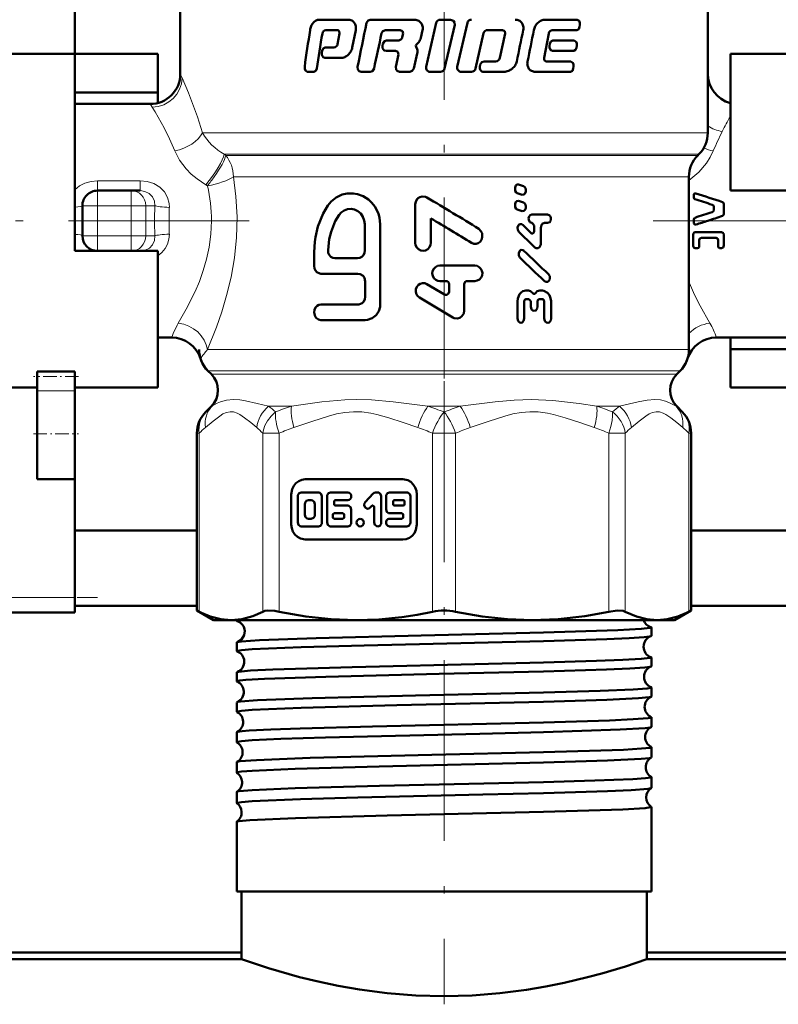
# Model space of a CAD drawing. Extents: x -1358 to 1757, y -1513 to 612.
# Tile 55 of 85: x 109 to 159, y -100 to -35. Entities that reach past the tile are written whole.
import ezdxf

# ---------------------------------------------------------------- set-up
doc = ezdxf.new("R2010")
doc.units = 0
doc.linetypes.add('DASHDOT', pattern=[18.5, 12, -3, 0.5, -3])

msp = doc.modelspace()

# ---------------------------------------------------------------- linework, layer by layer
at = {"color": 7, "lineweight": 50}
for p, q in [((112.291, -23.373), (112.291, -37.302)), ((119.291, -31.32), (119.291, -38.623)), ((154.291, -31.32), (154.291, -38.623)), ((154.291, -42.545), (154.291, -31.32)), ((128.506, -35.03), (130.432, -35.03)), ((131.89, -35.029), (134.775, -35.029)), ((136.273, -35.243), (135.601, -38.152)), ((136.546, -35.029), (137.229, -35.029)), ((138.337, -35.243), (137.667, -38.152)), ((143.502, -35.029), (145.633, -35.029)), ((128.936, -35.719), (129.696, -35.719)), ((129.824, -35.785), (129.85, -35.95)), ((130.702, -36.873), (130.932, -35.72)), ((132.901, -35.719), (133.887, -35.719)), ((133.887, -35.719), (134.045, -35.785)), ((134.045, -35.785), (134.076, -35.95)), ((135.247, -36.237), (135.367, -35.72)), ((136.83, -38.273), (137.502, -35.364)), ((138.886, -38.273), (139.418, -35.932)), ((139.683, -35.718), (140.668, -35.718)), ((140.668, -35.718), (140.821, -35.785)), ((140.821, -35.785), (140.852, -35.949)), ((143.975, -35.719), (145.613, -35.719)), ((145.788, -35.504), (145.809, -35.363)), ((129.85, -35.95), (129.724, -36.643)), ((132.982, -36.414), (133.732, -36.414)), ((134.076, -35.95), (134.022, -36.182)), ((134.946, -36.703), (135.11, -36.528)), ((140.852, -35.949), (140.498, -37.571)), ((143.522, -37.105), (143.735, -35.949)), ((144.019, -36.414), (145.423, -36.414)), ((128.705, -37.09), (128.682, -37.23)), ((128.901, -36.875), (129.485, -36.875)), ((132.726, -36.627), (132.696, -36.767)), ((132.951, -37.103), (133.577, -37.103)), ((133.577, -37.103), (133.734, -37.17)), ((133.734, -37.17), (133.765, -37.333)), ((135.006, -36.984), (134.93, -36.824)), ((143.436, -37.567), (143.522, -37.105)), ((143.807, -36.627), (143.781, -36.767)), ((143.994, -37.103), (145.401, -37.103)), ((145.581, -36.89), (145.603, -36.749)), ((112.291, -37.302), (106.1, -37.302)), ((112.291, -48.373), (112.291, -37.302)), ((112.291, -37.302), (117.791, -37.302)), ((117.791, -37.302), (117.791, -39.855)), ((128.878, -37.564), (129.954, -37.564)), ((133.765, -37.333), (133.583, -38.152)), ((134.779, -38.274), (135.009, -37.275)), ((139.459, -37.798), (140.212, -37.798)), ((143.594, -37.798), (145.205, -37.798)), ((155.791, -37.302), (155.791, -46.373)), ((161.291, -37.302), (155.791, -37.302)), ((127.712, -38.487), (128.154, -38.487)), ((131.293, -38.487), (131.899, -38.487)), ((133.846, -38.487), (134.511, -38.487)), ((135.873, -38.487), (136.556, -38.487)), ((137.939, -38.487), (138.617, -38.487)), ((139.193, -38.011), (139.161, -38.151)), ((139.427, -38.487), (140.773, -38.487)), ((142.841, -38.487), (145.183, -38.487)), ((145.368, -38.274), (145.39, -38.134)), ((112.291, -39.855), (117.791, -39.855)), ((117.791, -39.855), (117.791, -40.56)), ((117.291, -40.623), (112.291, -40.623)), ((153.627, -44.037), (153.705, -43.959)), ((153.041, -45.452), (153.041, -56.923)), ((113.791, -46.373), (116.037, -46.373)), ((116.037, -46.373), (116.617, -46.373)), ((141.501, -46.21), (141.501, -46.296)), ((142.064, -46.068), (141.732, -45.966)), ((142.212, -46.398), (142.212, -46.312)), ((155.791, -46.373), (161.291, -46.373)), ((141.646, -46.54), (141.977, -46.642)), ((153.358, -46.618), (153.358, -46.821)), ((112.791, -49.373), (112.791, -47.373)), ((134.877, -47.303), (134.877, -49.833)), ((141.501, -47.299), (141.501, -47.385)), ((141.646, -47.628), (141.977, -47.73)), ((142.064, -47.157), (141.732, -47.055)), ((142.212, -47.487), (142.212, -47.4)), ((154.698, -47.612), (154.698, -47.494)), ((155.366, -47.87), (155.366, -47.311)), ((135.917, -49.833), (135.917, -48.212)), ((142.624, -47.949), (143.66, -47.949)), ((153.358, -48.373), (153.358, -48.292)), ((112.291, -50.373), (112.291, -48.373)), ((131.529, -50.346), (131.529, -48.601)), ((132.559, -53.937), (132.559, -48.601)), ((142.564, -49.186), (142.011, -48.65)), ((142.638, -48.52), (142.625, -48.52)), ((142.761, -48.678), (142.761, -49.059)), ((143.21, -49.882), (143.209, -48.837)), ((143.66, -48.519), (143.459, -48.519)), ((153.357, -48.5), (153.358, -48.373)), ((153.322, -50.036), (153.322, -49.286)), ((153.463, -49.131), (155.212, -49.131)), ((153.727, -50.062), (153.727, -49.656)), ((154.846, -49.502), (153.865, -49.502)), ((154.973, -50.062), (154.973, -49.656)), ((155.366, -49.998), (155.366, -49.325)), ((153.612, -50.188), (153.463, -50.188)), ((155.212, -50.188), (155.078, -50.188)), ((117.791, -50.373), (112.291, -50.373)), ((116.617, -50.373), (116.531, -50.373)), ((117.791, -59.444), (117.791, -50.373)), ((128.167, -50.448), (128.167, -51.372)), ((129.547, -50.859), (131.048, -50.859)), ((136.517, -51.348), (138.836, -51.348)), ((128.613, -51.885), (131.072, -51.885)), ((131.564, -52.398), (131.564, -53.424)), ((136.821, -53.262), (135.659, -52.577)), ((136.922, -52.375), (136.517, -52.375)), ((137.124, -52.581), (137.124, -53.083)), ((138.133, -54.336), (138.133, -52.581)), ((138.334, -52.375), (138.836, -52.375)), ((135.156, -53.471), (137.376, -54.783)), ((142.212, -53.008), (142.395, -53.008)), ((143.314, -53.577), (143.114, -53.577)), ((143.138, -53.007), (143.326, -53.007)), ((128.613, -53.937), (131.072, -53.937)), ((141.669, -53.722), (141.67, -54.863)), ((142.104, -54.862), (142.103, -53.737)), ((142.42, -53.579), (142.225, -53.579)), ((142.544, -53.737), (142.544, -54.069)), ((142.99, -54.069), (142.989, -53.736)), ((143.439, -53.735), (143.44, -54.86)), ((143.893, -54.859), (143.892, -53.719)), ((128.613, -54.963), (131.564, -54.963)), ((118.725, -56.123), (117.791, -56.123)), ((154.857, -56.123), (161.291, -56.123)), ((155.791, -56.892), (155.791, -56.123)), ((155.791, -59.444), (155.791, -56.892)), ((161.291, -56.892), (155.791, -56.892)), ((109.791, -58.37), (112.291, -58.37)), ((109.791, -58.37), (109.791, -58.706)), ((109.791, -58.706), (109.791, -59.659)), ((112.291, -58.37), (112.291, -58.706)), ((112.291, -58.706), (112.291, -59.659)), ((121.127, -58.338), (121.352, -58.563)), ((152.23, -58.563), (152.455, -58.338)), ((106.1, -59.444), (109.791, -59.444)), ((112.291, -59.444), (117.791, -59.444)), ((161.291, -59.444), (155.791, -59.444)), ((109.791, -62.521), (109.791, -59.659)), ((112.291, -62.521), (112.291, -59.659)), ((121.352, -60.684), (120.981, -61.055)), ((121.352, -60.684), (120.981, -61.055)), ((152.23, -60.684), (152.601, -61.055)), ((152.23, -60.684), (152.601, -61.055)), ((109.791, -65.521), (109.791, -62.521)), ((112.291, -65.521), (112.291, -62.521)), ((120.395, -74.241), (120.395, -62.469)), ((153.187, -68.923), (153.187, -62.469)), ((153.187, -74.241), (153.187, -62.469)), ((109.791, -65.521), (112.291, -65.521)), ((112.291, -65.521), (112.291, -73.373)), ((134.058, -65.529), (127.579, -65.529)), ((126.655, -66.529), (126.655, -68.529)), ((128.455, -66.401), (127.317, -66.401)), ((130.4, -66.401), (129.263, -66.401)), ((132.086, -66.476), (131.561, -67.044)), ((132.392, -66.401), (132.253, -66.401)), ((134.319, -66.401), (133.182, -66.401)), ((134.982, -68.529), (134.982, -66.529)), ((127.08, -66.657), (127.08, -68.401)), ((127.554, -67.17), (127.554, -67.888)), ((127.981, -66.914), (127.791, -66.914)), ((128.218, -67.888), (128.218, -67.17)), ((128.692, -68.401), (128.692, -66.657)), ((129.026, -66.657), (129.026, -68.401)), ((129.5, -67.17), (129.5, -67.016)), ((129.595, -66.914), (130.4, -66.914)), ((130.4, -67.273), (129.595, -67.273)), ((132.629, -68.401), (132.629, -66.657)), ((132.945, -66.657), (132.945, -67.529)), ((133.419, -67.016), (133.419, -67.17)), ((134.082, -66.914), (133.513, -66.914)), ((133.513, -67.273), (134.082, -67.273)), ((134.177, -67.17), (134.177, -67.016)), ((134.556, -68.401), (134.556, -66.657)), ((129.408, -67.888), (129.408, -68.042)), ((130.069, -67.786), (129.503, -67.786)), ((130.163, -68.042), (130.163, -67.888)), ((130.637, -68.401), (130.637, -67.529)), ((131.896, -67.406), (131.993, -67.301)), ((132.155, -67.374), (132.155, -68.401)), ((133.182, -67.786), (133.987, -67.786)), ((134.082, -67.888), (134.082, -68.042)), ((127.791, -68.145), (127.981, -68.145)), ((129.503, -68.145), (130.069, -68.145)), ((133.987, -68.145), (133.182, -68.145)), ((112.291, -68.923), (120.395, -68.923)), ((127.317, -68.658), (128.455, -68.658)), ((129.263, -68.658), (130.4, -68.658)), ((133.182, -68.658), (134.319, -68.658)), ((153.187, -68.923), (170.791, -68.923)), ((127.579, -69.529), (134.058, -69.529)), ((112.291, -73.373), (112.291, -74.373)), ((112.291, -74.373), (98.291, -74.373)), ((112.291, -73.923), (120.395, -73.923)), ((120.395, -74.241), (120.547, -74.318)), ((121.491, -74.873), (120.395, -74.241)), ((152.091, -74.873), (153.187, -74.241)), ((153.035, -74.318), (153.187, -74.241)), ((153.187, -73.923), (170.791, -73.923)), ((121.491, -74.873), (122.656, -74.873)), ((122.656, -74.873), (130.936, -74.873)), ((123.032, -74.916), (123.032, -74.873)), ((130.936, -74.873), (136.791, -74.873)), ((136.791, -74.873), (142.646, -74.873)), ((142.646, -74.873), (150.926, -74.873)), ((150.926, -74.873), (152.091, -74.873)), ((150.55, -75.922), (150.55, -75.359)), ((123.032, -76.928), (123.032, -76.354)), ((150.55, -77.934), (150.55, -77.349)), ((123.032, -78.941), (123.032, -78.343)), ((150.55, -79.948), (150.55, -79.337)), ((123.032, -80.956), (123.032, -80.33)), ((150.55, -81.965), (150.55, -81.322)), ((123.032, -82.974), (123.032, -82.314)), ((150.55, -83.983), (150.55, -83.306)), ((123.032, -84.994), (123.032, -84.297)), ((150.55, -86.005), (150.55, -85.287)), ((123.032, -87.016), (123.032, -86.277)), ((150.55, -92.873), (150.55, -87.266)), ((123.032, -92.873), (123.032, -88.254)), ((143.388, -92.873), (123.032, -92.873)), ((123.341, -97.373), (123.341, -92.873)), ((150.55, -92.873), (143.388, -92.873)), ((150.241, -97.373), (150.241, -92.873)), ((105.291, -96.923), (123.341, -96.923)), ((150.241, -97.373), (150.241, -96.923)), ((150.241, -96.923), (168.291, -96.923)), ((123.341, -97.373), (-143.209, -97.373)), ((71.041, -97.373), (123.341, -97.373)), ((150.241, -97.373), (202.541, -97.373)), ((416.791, -97.373), (150.241, -97.373))]:
    msp.add_line(p, q, dxfattribs=at)
at = {"color": 7, "linetype": 'DASHDOT', "lineweight": 18}
for p, q in [((136.791, -28.337), (136.791, -64.029)), ((123.864, -48.373), (94.329, -48.373)), ((150.665, -48.373), (179.166, -48.373)), ((136.791, -59.023), (136.791, -100.369))]:
    msp.add_line(p, q, dxfattribs=at)
at = {"color": 7, "lineweight": 18}
for p, q in [((119.291, -38.623), (119.413, -38.897)), ((117.426, -40.841), (117.291, -40.623)), ((120.758, -42.545), (154.291, -42.545)), ((122.203, -43.959), (153.705, -43.959)), ((122.203, -43.959), (122.306, -44.037)), ((122.306, -44.037), (153.627, -44.037)), ((113.791, -45.716), (113.791, -46.373)), ((113.791, -45.716), (116.617, -45.716)), ((116.617, -45.716), (116.617, -46.373)), ((122.81, -45.452), (123.016, -45.452)), ((123.016, -45.452), (150.356, -45.452)), ((150.356, -45.452), (153.041, -45.452)), ((113.791, -46.373), (113.791, -47.373)), ((116.037, -47.373), (116.037, -46.373)), ((121.089, -46.051), (120.984, -45.989)), ((112.791, -47.373), (113.791, -47.373)), ((113.791, -47.373), (113.791, -49.373)), ((116.037, -47.373), (113.791, -47.373)), ((116.037, -49.373), (116.037, -47.373)), ((116.037, -47.373), (116.998, -47.373)), ((117.6, -47.373), (116.998, -47.373)), ((116.998, -47.373), (116.998, -49.373)), ((112.791, -49.373), (113.791, -49.373)), ((113.791, -49.373), (116.037, -49.373)), ((113.791, -50.373), (113.791, -49.373)), ((116.037, -49.373), (116.998, -49.373)), ((116.037, -49.373), (116.037, -50.373)), ((116.998, -49.373), (117.6, -49.373)), ((153.041, -52.431), (153.072, -52.508)), ((153.072, -52.508), (153.042, -52.515)), ((121.086, -56.923), (153.041, -56.923)), ((152.455, -58.338), (121.127, -58.338)), ((121.352, -58.563), (152.23, -58.563)), ((112.291, -59.659), (109.791, -59.659)), ((121.389, -60.684), (121.352, -60.684)), ((125.14, -60.684), (126.661, -60.684)), ((135.715, -60.684), (137.867, -60.684)), ((146.921, -60.684), (148.442, -60.684)), ((152.193, -60.684), (152.23, -60.684)), ((120.972, -61.063), (120.981, -61.055)), ((120.981, -61.055), (121.006, -61.03)), ((152.563, -61.017), (152.601, -61.055)), ((152.601, -61.055), (152.631, -61.086)), ((120.395, -62.469), (120.547, -62.469)), ((120.547, -62.469), (120.547, -74.318)), ((124.764, -74.318), (124.764, -62.469)), ((124.764, -62.469), (125.846, -62.469)), ((125.846, -62.469), (125.846, -74.318)), ((136.026, -74.318), (136.026, -62.469)), ((136.791, -62.469), (136.026, -62.469)), ((137.556, -62.469), (136.791, -62.469)), ((137.556, -62.469), (137.556, -74.318)), ((147.736, -74.318), (147.736, -62.469)), ((147.736, -62.469), (148.818, -62.469)), ((148.818, -62.469), (148.818, -74.318)), ((153.035, -74.318), (153.035, -62.469)), ((153.035, -62.469), (153.187, -62.469)), ((112.291, -73.373), (97.291, -73.373))]:
    msp.add_line(p, q, dxfattribs=at)
at = {"color": 7, "linetype": 'DASHDOT', "lineweight": 18, "ltscale": 0.067371}
msp.add_line((113.566, -47.373), (116.261, -47.373), dxfattribs=at)
at = {"color": 7, "linetype": 'DASHDOT', "lineweight": 18, "ltscale": 0.06}
for p, q in [((113.791, -49.573), (113.791, -47.173)), ((116.037, -49.573), (116.037, -47.173))]:
    msp.add_line(p, q, dxfattribs=at)
at = {"color": 7, "linetype": 'DASHDOT', "lineweight": 18, "ltscale": 0.067386}
msp.add_line((116.261, -49.373), (113.566, -49.373), dxfattribs=at)
at = {"color": 7, "linetype": 'DASHDOT', "lineweight": 18, "ltscale": 0.075015}
msp.add_line((112.541, -58.706), (109.54, -58.706), dxfattribs=at)
at = {"color": 7, "linetype": 'DASHDOT', "lineweight": 18, "ltscale": 0.075}
msp.add_line((109.541, -62.521), (112.541, -62.521), dxfattribs=at)
at = {"color": 7, "linetype": 'DASHDOT', "lineweight": 18, "ltscale": 0.45}
msp.add_line((95.791, -73.373), (113.791, -73.373), dxfattribs=at)
at = {"color": 7, "lineweight": 50}
for points in [[(131.89, -35.029), (131.745, -35.08), (131.646, -35.243)], [(137.502, -35.364), (137.494, -35.218), (137.411, -35.095), (137.229, -35.029)], [(145.809, -35.363), (145.806, -35.231), (145.761, -35.11), (145.633, -35.029)], [(132.647, -35.932), (132.724, -35.791), (132.901, -35.719)], [(145.613, -35.719), (145.733, -35.649), (145.788, -35.504)], [(132.982, -36.414), (132.831, -36.463), (132.726, -36.627)], [(144.019, -36.414), (143.879, -36.478), (143.807, -36.627)], [(145.603, -36.749), (145.6, -36.616), (145.554, -36.494), (145.423, -36.414)], [(128.682, -37.23), (128.686, -37.365), (128.715, -37.449), (128.767, -37.519), (128.878, -37.564)], [(128.901, -36.875), (128.769, -36.942), (128.705, -37.09)], [(132.696, -36.767), (132.702, -36.912), (132.816, -37.064), (132.951, -37.103)], [(143.781, -36.767), (143.785, -36.905), (143.876, -37.059), (143.994, -37.103)], [(145.401, -37.103), (145.523, -37.035), (145.581, -36.89)], [(139.459, -37.798), (139.289, -37.858), (139.193, -38.011)], [(145.39, -38.134), (145.388, -38), (145.347, -37.89), (145.205, -37.798)], [(127.543, -38.152), (127.545, -38.283), (127.587, -38.404), (127.712, -38.487)], [(128.154, -38.487), (128.279, -38.419), (128.339, -38.274)], [(131.057, -38.152), (131.078, -38.339), (131.166, -38.446), (131.293, -38.487)], [(131.899, -38.487), (132.045, -38.437), (132.146, -38.274)], [(133.583, -38.152), (133.609, -38.343), (133.67, -38.42), (133.846, -38.487)], [(134.511, -38.487), (134.682, -38.427), (134.779, -38.274)], [(145.183, -38.487), (145.308, -38.419), (145.368, -38.274)], [(141.732, -45.966), (141.621, -45.977), (141.561, -46.027), (141.504, -46.172), (141.501, -46.21)], [(141.501, -46.296), (141.513, -46.387), (141.572, -46.493), (141.646, -46.54)], [(142.212, -46.312), (142.199, -46.22), (142.158, -46.138), (142.064, -46.068)], [(132.559, -48.601), (132.509, -48.179), (132.44, -47.9), (132.195, -47.42), (131.997, -47.174), (131.768, -46.964), (131.416, -46.744), (131.046, -46.608), (130.771, -46.559), (130.368, -46.563), (130.039, -46.634), (129.628, -46.821), (129.309, -47.089), (129.069, -47.37)], [(135.657, -46.829), (135.555, -46.783), (135.335, -46.762), (135.175, -46.809), (135.038, -46.905), (134.914, -47.09), (134.877, -47.303)], [(141.977, -46.642), (142.089, -46.632), (142.149, -46.583), (142.209, -46.437), (142.212, -46.398)], [(129.069, -47.37), (128.763, -47.891), (128.414, -48.76), (128.251, -49.452), (128.206, -49.769), (128.167, -50.448)], [(131.529, -48.601), (131.499, -48.348), (131.41, -48.108), (131.267, -47.898), (131.079, -47.733), (130.858, -47.623), (130.62, -47.577), (130.38, -47.597), (130.156, -47.681), (129.961, -47.822), (129.822, -47.986)], [(141.732, -47.055), (141.621, -47.066), (141.561, -47.115), (141.504, -47.26), (141.501, -47.299)], [(141.501, -47.385), (141.513, -47.476), (141.572, -47.582), (141.646, -47.628)], [(141.977, -47.73), (142.089, -47.72), (142.149, -47.671), (142.209, -47.526), (142.212, -47.487)], [(142.212, -47.4), (142.199, -47.309), (142.158, -47.226), (142.064, -47.157)], [(154.698, -47.494), (154.687, -47.425), (154.639, -47.345), (154.579, -47.308)], [(154.579, -47.798), (154.639, -47.761), (154.687, -47.681), (154.698, -47.612)], [(155.258, -47.133), (155.313, -47.169), (155.357, -47.246), (155.366, -47.311)], [(129.822, -47.986), (129.572, -48.409), (129.291, -49.102), (129.17, -49.589), (129.092, -50.331)], [(142.624, -47.95), (142.505, -47.995), (142.439, -48.079), (142.405, -48.197), (142.413, -48.32), (142.49, -48.462), (142.625, -48.52)], [(143.66, -48.519), (143.8, -48.458), (143.848, -48.393), (143.884, -48.273), (143.875, -48.147), (143.808, -48.018), (143.66, -47.949)], [(155.366, -47.87), (155.349, -47.957), (155.258, -48.05)], [(138.605, -49.838), (138.759, -49.899), (138.933, -49.902), (139.048, -49.865), (139.184, -49.767), (139.281, -49.63), (139.33, -49.472), (139.31, -49.199), (139.241, -49.059), (139.096, -48.917)], [(142.011, -48.65), (141.946, -48.607), (141.845, -48.597), (141.785, -48.623), (141.736, -48.667), (141.671, -48.813), (141.677, -48.974), (141.751, -49.107)], [(142.638, -48.52), (142.759, -48.656), (142.761, -48.678)], [(143.209, -48.837), (143.252, -48.659), (143.305, -48.587), (143.459, -48.519)], [(153.506, -48.626), (153.461, -48.63), (153.4, -48.601), (153.364, -48.544), (153.357, -48.5)], [(142.761, -49.059), (142.739, -49.15), (142.711, -49.187), (142.673, -49.211), (142.614, -49.215), (142.564, -49.186)], [(153.322, -49.286), (153.336, -49.218), (153.378, -49.162), (153.463, -49.131)], [(153.865, -49.502), (153.764, -49.551), (153.727, -49.656)], [(154.973, -49.656), (154.94, -49.553), (154.846, -49.502)], [(155.212, -49.131), (155.328, -49.196), (155.366, -49.324)], [(134.877, -49.833), (134.903, -49.996), (134.977, -50.145), (135.093, -50.264), (135.242, -50.34), (135.406, -50.365), (135.57, -50.335), (135.716, -50.253), (135.829, -50.13), (135.897, -49.978), (135.917, -49.833)], [(142.085, -50.357), (142.021, -50.314), (141.919, -50.304), (141.86, -50.329), (141.81, -50.373), (141.744, -50.52), (141.751, -50.681), (141.825, -50.814)], [(142.812, -50.136), (142.914, -50.194), (143.03, -50.187), (143.127, -50.118), (143.205, -49.941), (143.21, -49.882)], [(153.463, -50.188), (153.396, -50.17), (153.336, -50.102), (153.322, -50.036)], [(153.727, -50.062), (153.716, -50.117), (153.667, -50.173), (153.612, -50.188)], [(155.078, -50.188), (155, -50.146), (154.973, -50.062)], [(155.366, -49.998), (155.342, -50.102), (155.31, -50.146), (155.212, -50.188)], [(129.092, -50.331), (129.111, -50.492), (129.173, -50.639), (129.275, -50.758), (129.406, -50.833), (129.547, -50.859)], [(131.048, -50.859), (131.196, -50.833), (131.331, -50.76), (131.438, -50.646), (131.506, -50.501), (131.529, -50.346)], [(128.167, -51.372), (128.189, -51.531), (128.252, -51.674), (128.352, -51.789), (128.546, -51.878), (128.613, -51.885)], [(136.517, -51.348), (136.36, -51.374), (136.216, -51.449), (136.104, -51.566), (136.034, -51.713), (136.013, -51.875), (136.043, -52.035), (136.12, -52.178), (136.239, -52.289), (136.387, -52.356), (136.517, -52.375)], [(138.836, -52.375), (138.996, -52.347), (139.139, -52.27), (139.251, -52.148), (139.319, -51.995), (139.336, -51.832), (139.308, -51.69), (139.241, -51.559), (139.129, -51.444), (138.98, -51.37), (138.836, -51.348)], [(131.072, -51.885), (131.223, -51.91), (131.42, -52.036), (131.511, -52.167), (131.564, -52.398)], [(143.453, -52.379), (143.568, -52.435), (143.669, -52.417), (143.733, -52.37), (143.779, -52.304), (143.813, -52.183), (143.802, -52.057), (143.724, -51.923)], [(135.659, -52.577), (135.514, -52.521), (135.359, -52.511), (135.215, -52.548), (135.086, -52.628), (134.984, -52.746), (134.918, -52.906), (134.908, -53.085), (134.958, -53.255), (135.05, -53.386), (135.156, -53.471)], [(131.564, -53.424), (131.539, -53.583), (131.468, -53.727), (131.358, -53.841), (131.145, -53.93), (131.072, -53.937)], [(137.124, -53.083), (137.086, -53.203), (136.983, -53.28), (136.898, -53.288), (136.821, -53.262)], [(142.212, -53.008), (142.026, -53.051), (141.904, -53.133), (141.807, -53.246), (141.69, -53.523), (141.669, -53.722)], [(142.673, -53.169), (142.523, -53.037), (142.395, -53.008)], [(142.42, -53.578), (142.542, -53.715), (142.544, -53.737)], [(142.858, -53.168), (142.808, -53.213), (142.743, -53.22), (142.703, -53.201), (142.673, -53.169)], [(143.138, -53.007), (142.981, -53.051), (142.858, -53.168)], [(142.989, -53.736), (143.01, -53.647), (143.054, -53.597), (143.114, -53.577)], [(143.314, -53.577), (143.38, -53.601), (143.418, -53.647), (143.439, -53.735)], [(143.892, -53.719), (143.866, -53.507), (143.79, -53.311), (143.663, -53.148), (143.412, -53.016), (143.326, -53.007)], [(128.613, -53.937), (128.479, -53.961), (128.367, -54.021), (128.26, -54.135), (128.189, -54.291), (128.167, -54.457), (128.235, -54.722), (128.326, -54.844), (128.468, -54.935), (128.613, -54.963)], [(131.564, -54.963), (131.72, -54.95), (132.021, -54.847), (132.286, -54.641), (132.465, -54.368), (132.547, -54.081), (132.559, -53.937)], [(142.103, -53.737), (142.123, -53.65), (142.165, -53.599), (142.224, -53.579)], [(142.544, -54.069), (142.602, -54.261), (142.692, -54.338), (142.766, -54.354)], [(142.766, -54.354), (142.875, -54.317), (142.969, -54.189), (142.99, -54.069)], [(137.376, -54.783), (137.473, -54.828), (137.685, -54.849), (137.84, -54.805), (137.973, -54.714), (138.093, -54.537), (138.133, -54.336)], [(141.67, -54.863), (141.705, -55.018), (141.75, -55.084), (141.814, -55.131), (141.916, -55.145), (141.966, -55.127), (142.029, -55.078), (142.072, -55.011), (142.104, -54.862)], [(143.44, -54.86), (143.48, -55.022), (143.53, -55.087), (143.598, -55.131), (143.697, -55.142), (143.767, -55.115), (143.868, -54.989), (143.893, -54.859)], [(127.579, -65.529), (127.357, -65.559), (127.149, -65.645), (126.965, -65.782), (126.817, -65.964), (126.713, -66.181), (126.655, -66.529)], [(134.982, -66.529), (134.954, -66.289), (134.875, -66.063), (134.748, -65.864), (134.58, -65.704), (134.38, -65.592), (134.058, -65.529)], [(127.317, -66.401), (127.18, -66.448), (127.092, -66.579), (127.08, -66.657)], [(128.692, -66.657), (128.646, -66.506), (128.524, -66.412), (128.455, -66.401)], [(129.263, -66.401), (129.126, -66.448), (129.037, -66.578), (129.026, -66.657)], [(132.629, -66.657), (132.583, -66.506), (132.461, -66.412), (132.392, -66.401)], [(133.182, -66.401), (133.045, -66.448), (132.956, -66.579), (132.945, -66.657)], [(134.556, -66.657), (134.51, -66.506), (134.388, -66.412), (134.319, -66.401)], [(127.791, -66.914), (127.652, -66.963), (127.566, -67.091), (127.554, -67.17)], [(128.218, -67.17), (128.173, -67.019), (128.054, -66.926), (127.981, -66.914)], [(130.637, -67.529), (130.592, -67.378), (130.47, -67.284), (130.4, -67.273)], [(131.561, -67.044), (131.511, -67.124), (131.492, -67.24), (131.562, -67.408), (131.717, -67.481), (131.79, -67.473), (131.896, -67.406)], [(127.554, -67.888), (127.6, -68.039), (127.718, -68.132), (127.791, -68.145)], [(127.981, -68.145), (128.12, -68.096), (128.206, -67.968), (128.218, -67.888)], [(132.945, -67.529), (132.99, -67.681), (133.112, -67.774), (133.182, -67.786)], [(126.655, -68.529), (126.683, -68.769), (126.762, -68.995), (126.889, -69.194), (127.057, -69.354), (127.257, -69.466), (127.579, -69.529)], [(127.08, -68.401), (127.126, -68.553), (127.248, -68.647), (127.317, -68.658)], [(128.455, -68.658), (128.592, -68.611), (128.68, -68.479), (128.692, -68.401)], [(129.026, -68.401), (129.072, -68.553), (129.193, -68.647), (129.263, -68.658)], [(130.4, -68.658), (130.537, -68.611), (130.626, -68.479), (130.637, -68.401)], [(132.155, -68.401), (132.201, -68.553), (132.323, -68.647), (132.392, -68.658)], [(132.392, -68.658), (132.529, -68.611), (132.618, -68.48), (132.629, -68.401)], [(134.058, -69.529), (134.28, -69.499), (134.488, -69.413), (134.672, -69.276), (134.82, -69.094), (134.924, -68.877), (134.982, -68.529)], [(134.319, -68.658), (134.456, -68.611), (134.545, -68.479), (134.556, -68.401)], [(120.547, -74.318), (121.28, -74.633), (121.976, -74.814), (122.656, -74.873)], [(122.656, -74.873), (123.368, -74.808), (124.102, -74.608), (124.764, -74.318)], [(124.764, -74.318), (124.909, -74.268), (125.093, -74.244), (125.562, -74.268), (125.846, -74.318)], [(125.846, -74.318), (127.615, -74.632), (129.296, -74.814), (130.936, -74.873)], [(130.936, -74.873), (132.465, -74.822), (133.993, -74.669), (135.012, -74.513), (136.026, -74.318)], [(137.556, -74.318), (139.325, -74.632), (141.006, -74.814), (142.646, -74.873)], [(142.646, -74.873), (144.367, -74.808), (146.137, -74.608), (147.736, -74.318)], [(147.736, -74.318), (148.27, -74.244), (148.673, -74.268), (148.818, -74.318)], [(148.818, -74.318), (149.551, -74.633), (150.248, -74.814), (150.926, -74.873)], [(150.926, -74.873), (151.605, -74.814), (152.301, -74.633), (153.035, -74.318)], [(123.032, -74.916), (123.033, -74.911), (123.036, -74.908), (123.045, -74.902), (123.07, -74.892), (123.156, -74.873)], [(123.073, -74.941), (123.044, -74.93), (123.036, -74.925), (123.032, -74.919), (123.032, -74.916)], [(123.566, -75.595), (123.526, -75.88), (123.347, -76.163), (123.097, -76.322), (123.073, -76.33)], [(123.073, -76.33), (123.341, -76.287), (124.552, -76.204), (128.31, -76.067), (135.269, -75.892), (143.388, -75.698)], [(143.388, -75.698), (148.313, -75.542), (149.88, -75.459), (150.474, -75.393), (150.527, -75.378), (150.542, -75.37), (150.548, -75.365), (150.549, -75.363), (150.55, -75.359)], [(150.55, -75.359), (150.55, -75.356), (150.545, -75.35), (150.535, -75.344), (150.501, -75.332)], [(123.032, -76.928), (123.033, -76.923), (123.036, -76.92), (123.045, -76.914), (123.068, -76.904), (123.357, -76.858), (124.059, -76.803), (127.307, -76.668), (131.482, -76.551), (143.388, -76.265)], [(123.032, -76.354), (123.032, -76.352), (123.036, -76.346), (123.044, -76.341), (123.073, -76.33)], [(143.388, -76.265), (147.597, -76.135), (149.065, -76.072), (150.066, -76.007), (150.422, -75.965), (150.515, -75.945)], [(123.061, -78.322), (123.141, -78.303), (123.95, -78.227), (125.434, -78.153), (130.697, -77.991), (139.749, -77.777), (143.388, -77.688)], [(143.388, -77.688), (146.901, -77.585), (148.655, -77.517), (149.876, -77.448), (150.473, -77.382), (150.527, -77.367), (150.542, -77.36), (150.548, -77.355), (150.549, -77.353), (150.55, -77.349)], [(123.032, -78.941), (123.032, -78.939), (123.034, -78.935), (123.039, -78.93), (123.056, -78.922), (123.25, -78.884), (123.63, -78.846), (124.877, -78.773), (128.94, -78.632), (136.464, -78.445), (143.388, -78.277)], [(143.388, -78.277), (147.561, -78.149), (149.121, -78.081), (150.105, -78.016), (150.442, -77.974), (150.525, -77.954)], [(123.053, -80.312), (123.102, -80.298), (123.281, -80.269), (124.42, -80.186), (128.046, -80.051), (134.891, -79.877), (143.388, -79.675)], [(143.388, -79.675), (147.154, -79.563), (149.333, -79.471), (150.262, -79.401), (150.518, -79.358), (150.54, -79.349), (150.547, -79.344), (150.55, -79.339), (150.55, -79.337)], [(123.032, -80.956), (123.033, -80.952), (123.036, -80.948), (123.045, -80.942), (123.068, -80.933), (123.357, -80.886), (124.062, -80.831), (127.304, -80.696), (133.653, -80.526), (143.388, -80.292)], [(143.388, -80.292), (147.583, -80.163), (149.7, -80.062), (150.406, -79.995), (150.531, -79.965)], [(123.048, -82.299), (123.114, -82.28), (123.397, -82.241), (123.868, -82.204), (125.301, -82.13), (127.233, -82.061), (132.053, -81.929), (143.388, -81.66)], [(143.388, -81.66), (147.774, -81.526), (149.35, -81.455), (150.34, -81.378), (150.493, -81.351), (150.533, -81.338), (150.545, -81.331), (150.548, -81.327), (150.55, -81.322)], [(123.032, -82.974), (123.033, -82.969), (123.036, -82.966), (123.045, -82.96), (123.068, -82.95), (123.357, -82.904), (124.059, -82.849), (125.952, -82.761), (128.931, -82.664), (139.175, -82.413), (143.388, -82.309)], [(143.388, -82.309), (148.477, -82.143), (150.142, -82.043), (150.463, -82.001), (150.536, -81.98)], [(143.388, -83.644), (147.187, -83.531), (148.691, -83.472), (149.891, -83.404), (150.476, -83.339), (150.527, -83.324), (150.542, -83.317), (150.548, -83.312), (150.549, -83.31), (150.55, -83.306)], [(123.044, -84.283), (123.085, -84.269), (123.246, -84.241), (124.342, -84.158), (127.906, -84.023), (135.977, -83.82), (143.388, -83.644)], [(143.388, -84.328), (147.634, -84.197), (149.87, -84.085), (150.424, -84.027), (150.514, -84.007), (150.539, -83.997)], [(123.032, -84.994), (123.033, -84.989), (123.036, -84.986), (123.045, -84.979), (123.068, -84.97), (123.357, -84.924), (124.058, -84.869), (126.901, -84.746), (132.478, -84.591), (143.388, -84.328)], [(143.388, -85.625), (146.791, -85.526), (149.315, -85.422), (150.161, -85.362), (150.507, -85.312), (150.535, -85.302), (150.545, -85.296), (150.549, -85.292), (150.55, -85.287)], [(123.041, -86.265), (123.073, -86.253), (123.2, -86.228), (124.066, -86.154), (126.915, -86.034), (132.517, -85.882), (143.388, -85.625)], [(143.388, -86.349), (147.643, -86.218), (149.21, -86.148), (150.34, -86.061), (150.503, -86.031), (150.541, -86.016)], [(123.032, -87.016), (123.033, -87.011), (123.036, -87.008), (123.045, -87.002), (123.068, -86.993), (123.357, -86.946), (124.058, -86.891), (127.259, -86.757), (131.069, -86.648), (139.354, -86.45), (143.388, -86.349)], [(143.388, -87.603), (147.158, -87.492), (148.653, -87.433), (150.136, -87.343), (150.484, -87.297), (150.53, -87.283), (150.543, -87.276), (150.548, -87.272), (150.55, -87.269), (150.55, -87.266)], [(123.039, -88.244), (123.065, -88.232), (123.17, -88.21), (123.898, -88.142), (126.932, -88.012), (133.007, -87.848), (143.388, -87.603)], [(123.341, -97.373), (125.137, -97.97), (127.204, -98.561), (128.43, -98.861), (129.764, -99.143), (131.179, -99.39), (133.021, -99.631), (134.927, -99.781), (136.791, -99.83)], [(136.791, -99.83), (138.655, -99.781), (140.489, -99.638), (142.265, -99.411), (143.543, -99.195), (144.759, -98.949), (146.317, -98.577), (147.257, -98.323), (148.827, -97.85), (150.241, -97.373)]]:
    msp.add_lwpolyline(points, dxfattribs=at)
at = {"color": 7, "lineweight": 18}
for points in [[(119.413, -38.897), (119.827, -39.88), (120.421, -41.478), (120.758, -42.545)], [(118.926, -43.74), (118.573, -42.94), (118.212, -42.216), (117.615, -41.152), (117.426, -40.841)], [(120.984, -45.989), (120.401, -45.597), (120.021, -45.275), (119.678, -44.925), (119.244, -44.351), (118.926, -43.74)], [(154.656, -43.74), (154.456, -44.154), (154.201, -44.554), (153.694, -45.148), (153.041, -45.7)], [(112.291, -46.316), (112.602, -46.063), (112.961, -45.876), (113.367, -45.756), (113.791, -45.716)], [(116.617, -45.716), (117.09, -45.764), (117.538, -45.909), (117.924, -46.142), (118.237, -46.459), (118.446, -46.829), (118.551, -47.238), (118.562, -47.487)], [(122.81, -45.452), (122.98, -46.765), (123.052, -48.12), (123.019, -49.49), (122.882, -50.825), (122.655, -52.12), (122.365, -53.323), (122.04, -54.411), (121.687, -55.427), (121.086, -56.923)], [(117.6, -47.373), (117.572, -47.063), (117.446, -46.782), (117.23, -46.559), (116.944, -46.42), (116.617, -46.373)], [(119.153, -55.17), (119.686, -54.245), (120.269, -53.073), (120.553, -52.402), (120.813, -51.679), (121.033, -50.924), (121.208, -50.119), (121.324, -49.253), (121.363, -48.373)], [(116.617, -50.373), (116.947, -50.326), (117.237, -50.182), (117.45, -49.959), (117.574, -49.676), (117.6, -49.373)], [(118.562, -49.259), (118.539, -49.594), (118.447, -49.916), (118.287, -50.217), (118.067, -50.48), (117.791, -50.699)], [(153.072, -52.508), (153.415, -53.296), (153.778, -54.024), (154.429, -55.17)], [(118.816, -55.851), (119.079, -55.299), (119.153, -55.17)], [(121.389, -60.684), (121.745, -60.482), (121.961, -60.389), (122.353, -60.276), (122.818, -60.231)], [(122.818, -60.231), (123.239, -60.261), (123.609, -60.324), (124.389, -60.502), (125.14, -60.684)], [(126.661, -60.684), (128.69, -60.39), (130.202, -60.252), (131.01, -60.231)], [(131.01, -60.231), (131.988, -60.261), (133.419, -60.39), (135.715, -60.684)], [(137.867, -60.684), (140.173, -60.389), (141.447, -60.271), (142.589, -60.231)], [(142.589, -60.231), (144.015, -60.296), (145.748, -60.506), (146.921, -60.684)], [(148.442, -60.684), (149.673, -60.388), (150.278, -60.271), (150.772, -60.231)], [(150.772, -60.231), (151.153, -60.262), (151.478, -60.34), (151.759, -60.446), (152.193, -60.684)], [(124.359, -62.098), (123.96, -61.762), (123.56, -61.44), (123.234, -61.221), (123.07, -61.137), (122.819, -61.056), (122.591, -61.043), (122.355, -61.092), (122.122, -61.195), (121.904, -61.33), (121.471, -61.661), (120.952, -62.098)], [(125.612, -61.055), (125.309, -61.335), (125.068, -61.655), (124.906, -61.964), (124.809, -62.248), (124.764, -62.469)], [(135.048, -62.098), (134.086, -61.762), (133.119, -61.44), (132.333, -61.221), (131.936, -61.137), (131.33, -61.056), (130.78, -61.043), (130.209, -61.092), (129.647, -61.195), (129.122, -61.33), (128.077, -61.661), (126.823, -62.098)], [(146.758, -62.098), (145.796, -61.762), (144.83, -61.44), (144.043, -61.221), (143.646, -61.137), (143.04, -61.056), (142.491, -61.043), (141.919, -61.092), (141.357, -61.195), (140.832, -61.33), (139.787, -61.661), (138.534, -62.098)], [(147.736, -62.469), (147.869, -62.033), (147.953, -61.618), (147.98, -61.319), (147.97, -61.055)], [(152.63, -62.098), (152.231, -61.762), (151.831, -61.44), (151.505, -61.221), (151.34, -61.137), (151.089, -61.056), (150.862, -61.043), (150.625, -61.092), (150.392, -61.195), (150.175, -61.33), (149.742, -61.661), (149.223, -62.098)]]:
    msp.add_lwpolyline(points, dxfattribs=at)
at = {"color": 7, "lineweight": 50}
for centre, radius, start, end in [((128.799, -35.82), 0.903, 139.34448, 155.83579), ((128.636, -35.696), 0.698, 118.64801, 138.38533), ((128.509, -35.459), 0.429, 90.37964, 118.93589), ((130.438, -35.52), 0.49, 62.94137, 90.80663), ((130.433, -35.533), 0.504, 36.71166, 63.10246), ((130.379, -35.559), 0.563, 11.0898, 35.48592), ((602.822, -132.147), 481.038, 168.37832, 168.73183), ((134.786, -35.709), 0.679, 66.86778, 90.91643), ((134.823, -35.619), 0.582, 41.67945, 66.67461), ((134.858, -35.57), 0.523, 13.16347, 40.22223), ((136.541, -35.305), 0.275, 89.11094, 166.97414), ((138.604, -35.303), 0.273, 89.42465, 167.35887), ((141.52, -35.6), 0.57, 64.7254, 91.02408), ((141.535, -35.557), 0.525, 38.27596, 64.22031), ((141.505, -35.561), 0.551, 11.57455, 36.69941), ((143.66, -35.926), 0.941, 132.47232, 149.73463), ((143.618, -35.894), 0.888, 114.39792, 131.88496), ((143.506, -35.645), 0.615, 90.44462, 114.47841), ((459.915, -85.596), 335.742, 171.45687, 171.87621), ((128.857, -35.846), 0.967, 155.89295, 172.56033), ((129.041, -36.007), 0.331, 137.97854, 169.90399), ((128.942, -35.909), 0.191, 91.7893, 139.72297), ((129.703, -35.862), 0.143, 32.35771, 92.77573), ((130.206, -35.585), 0.738, 349.41436, 10.45974), ((696.13, -157.568), 576.462, 167.8188, 168.056805), ((134.749, -35.585), 0.633, 347.61232, 12.21465), ((139.682, -35.988), 0.269, 89.79962, 167.93274), ((-356.406, 66.829), 508.891, 348.13579, 348.37446), ((141.329, -35.585), 0.729, 349.27734, 10.5953), ((-301.995, 52.311), 453.372, 348.53592, 348.80355), ((143.539, -35.861), 0.803, 149.39975, 170.02369), ((144.054, -36.016), 0.325, 134.95166, 168.1808), ((143.98, -35.933), 0.214, 91.42166, 136.75346), ((477.272, -93.539), 353.283, 170.61815, 171.00002), ((133.732, -36.128), 0.285, 269.99662, 310.11942), ((133.721, -36.103), 0.312, 308.6956, 345.32352), ((134.403, -36.017), 0.873, 324.15142, 345.36059), ((129.478, -36.659), 0.216, 271.91106, 316.52874), ((129.404, -36.578), 0.326, 315.23756, 348.51035), ((129.791, -36.672), 0.938, 312.66575, 329.88648), ((129.869, -36.719), 0.847, 329.94761, 349.49191), ((135.002, -36.772), 0.0879, 129.32456, 216.22491), ((134.412, -37.134), 0.613, 346.7671, 14.18779), ((129.951, -36.966), 0.598, 270.29965, 294.79983), ((129.849, -36.729), 0.856, 294.32318, 312.37788), ((140.204, -37.497), 0.301, 271.63838, 308.53927), ((140.217, -37.501), 0.289, 306.92792, 346.03383), ((140.759, -37.601), 0.877, 327.99899, 347.14814), ((142.964, -37.943), 0.647, 167.08125, 191.02478), ((143.632, -37.621), 0.202, 164.70466, 212.95332), ((143.587, -37.649), 0.148, 213.25483, 272.91461), ((135.869, -38.212), 0.275, 167.4877, 270.79395), ((136.561, -38.211), 0.275, 269.11043, 346.95377), ((137.935, -38.211), 0.275, 167.53699, 270.77461), ((138.62, -38.215), 0.272, 269.42258, 347.57658), ((139.428, -38.213), 0.273, 166.93627, 269.78422), ((140.772, -37.721), 0.766, 270.03589, 291.85213), ((140.709, -37.547), 0.95, 291.48408, 309.20745), ((140.718, -37.568), 0.929, 309.59402, 327.63251), ((142.865, -37.962), 0.547, 190.96753, 216.14272), ((142.842, -37.958), 0.531, 218.00171, 243.12809), ((142.834, -37.968), 0.518, 243.44277, 270.82262), ((117.291, -38.623), 2, 269.99886, 0.0007), ((156.291, -38.623), 2, 179.99928, 255.52438), ((152.291, -42.545), 2, 315, 360), ((155.041, -45.452), 2, 134.99988, 180.00001), ((113.791, -47.373), 1, 90, 180.00001), ((63.202, -170.13), 143.013, 57.94847, 59.56046), ((153.457, -46.667), 0.11, 63.6512, 153.49535), ((153.483, -46.825), 0.124, 177.98235, 251.33665), ((137.493, -98.525), 53.992, 71.55132, 72.81749), ((139.898, -91.827), 47.26, 71.03444, 73.2665), ((60.174, -176.468), 148.952, 58.22708, 59.43567), ((153.485, -48.287), 0.126, 109.42029, 182.42348), ((134.9, 10.787), 61.802, 287.46068, 288.56806), ((139.242, -2.211), 48.557, 288.06797, 289.25902), ((130.311, 25.812), 77.968, 287.30673, 287.92047), ((113.791, -49.373), 1, 180.00001, 270), ((203.096, 13.048), 87.329, 225.37571, 226.34556), ((216.773, 25.526), 106.981, 225.52689, 226.73659), ((230.431, 40.493), 126.723, 225.8007, 226.82531), ((136.921, -52.577), 0.202, 358.94078, 89.77838), ((138.335, -52.577), 0.202, 90.33018, 181.15684), ((118.725, -58.123), 2, 17.45223, 90.00255), ((154.857, -58.123), 2, 89.99745, 162.54777), ((122.541, -56.923), 2, 180.00001, 224.99982), ((151.041, -56.923), 2, 315.00018, 360), ((122.541, -56.923), 2, 197.45374, 225), ((151.041, -56.923), 2, 315, 342.54626), ((120.291, -59.623), 1.5, 315.00005, 45), ((153.291, -59.623), 1.5, 135, 225), ((122.395, -62.469), 2, 135, 180.00001), ((122.395, -62.469), 2, 135, 180.00001), ((151.187, -62.469), 2, 360, 45), ((151.187, -62.469), 2, 0, 45), ((132.255, -66.629), 0.228, 90.50339, 137.96335), ((129.599, -67.012), 0.099, 92.71939, 182.49726), ((129.599, -67.174), 0.099, 177.49898, 267.27681), ((132.061, -67.362), 0.0913, 90.50339, 137.96328), ((132.056, -67.369), 0.099, 357.49881, 87.27724), ((133.518, -67.012), 0.099, 92.7495, 182.47569), ((133.518, -67.174), 0.099, 177.52209, 267.23977), ((134.077, -67.012), 0.099, 357.5221, 87.23977), ((134.077, -67.174), 0.099, 272.7495, 2.47569), ((129.508, -67.884), 0.099, 92.7495, 182.47569), ((130.064, -67.884), 0.099, 357.5221, 87.23977), ((133.983, -67.884), 0.099, 357.49899, 87.27681), ((129.508, -68.047), 0.099, 177.52209, 267.23977), ((130.064, -68.047), 0.099, 272.7495, 2.47569), ((133.983, -68.047), 0.099, 272.7194, 2.49727), ((136.78, -77.969), 3.729, 89.83184, 101.67366), ((136.802, -77.969), 3.729, 78.3264, 90.16808), ((122.839, -75.629), 0.727, 2.62882, 71.21936), ((150.718, -74.65), 0.717, 198.12438, 252.3534), ((150.763, -76.631), 0.73, 109.81547, 180.65183), ((150.512, -75.898), 0.0457, 274.14835, 328.48287), ((123.065, -76.909), 0.0392, 208.73288, 264.29215), ((122.802, -77.63), 0.73, 2.7344, 69.14486), ((150.762, -76.641), 0.73, 179.85861, 250.25184), ((122.8, -77.639), 0.732, 290.90159, 3.41699), ((150.513, -77.372), 0.0451, 31.70002, 85.94561), ((123.065, -78.361), 0.0385, 95.59628, 151.1796), ((150.799, -78.632), 0.732, 112.05749, 180.5678), ((150.52, -77.919), 0.034, 277.4234, 333.92082), ((123.059, -78.929), 0.03, 203.6851, 260.80445), ((122.765, -79.631), 0.732, 2.80774, 66.7538), ((150.799, -78.639), 0.732, 179.95325, 248.00055), ((122.764, -79.638), 0.734, 293.26267, 3.35631), ((150.521, -79.351), 0.0333, 26.2116, 82.66889), ((123.058, -80.341), 0.0293, 99.14109, 156.24765), ((150.836, -80.632), 0.734, 114.54686, 180.51733), ((150.526, -79.939), 0.0267, 281.08121, 338.55948), ((123.054, -80.948), 0.024, 199.28673, 256.95595), ((122.728, -81.632), 0.734, 2.87226, 64.13914), ((150.836, -80.639), 0.734, 180.02431, 245.48286), ((122.727, -81.638), 0.735, 295.88205, 3.29433), ((150.526, -81.332), 0.026, 21.49833, 78.97538), ((123.053, -82.322), 0.0234, 102.96992, 160.48751), ((150.872, -82.633), 0.736, 117.26506, 180.45056), ((150.53, -81.958), 0.0218, 285.09468, 342.57404), ((123.051, -82.968), 0.02, 195.74293, 252.79657), ((150.872, -82.638), 0.735, 180.07461, 242.78094), ((122.691, -83.637), 0.737, 298.66161, 3.25454), ((122.692, -83.633), 0.735, 2.91292, 61.36246), ((150.53, -83.312), 0.0212, 17.6132, 75.00417), ((123.05, -84.302), 0.0194, 106.97896, 164.16468), ((150.908, -84.634), 0.737, 120.12083, 180.40815), ((150.533, -83.979), 0.0184, 289.31473, 345.96829), ((150.908, -84.637), 0.737, 180.11646, 239.91664), ((123.048, -84.99), 0.0171, 192.55589, 248.49048), ((122.656, -85.633), 0.737, 2.95368, 58.42055), ((150.533, -85.291), 0.0178, 14.15307, 70.7985), ((122.655, -85.637), 0.738, 301.57117, 3.21843), ((150.944, -86.634), 0.738, 123.1304, 180.37034), ((150.535, -86.001), 0.016, 293.52725, 348.69345), ((123.047, -86.28), 0.0164, 111.36627, 167.45828), ((150.944, -86.637), 0.738, 180.14436, 236.91476), ((123.046, -87.014), 0.015, 189.93588, 244.01384), ((122.62, -87.634), 0.738, 2.97965, 55.35032), ((150.535, -87.269), 0.0153, 11.33421, 66.51388), ((122.619, -87.636), 0.739, 304.65828, 3.17974), ((123.046, -88.257), 0.0143, 115.76184, 169.94695)]:
    msp.add_arc(centre, radius, start, end, dxfattribs=at)
at = {"color": 7, "lineweight": 18}
for centre, radius, start, end in [((174.109, -52.041), 21.159, 149.97008, 153.0313), ((155.7, -39.805), 2.679, 238.2339, 260.35949), ((170.887, -50.427), 17.554, 152.95552, 157.60842), ((124.127, -40.544), 3.919, 210.69906, 240.60138), ((155.364, -40.374), 3.44, 247.06897, 258.12091), ((112.765, -39.278), 10.732, 320.86686, 324.8807), ((111.263, -48.391), 10.1, 0.09914, 13.39367), ((148.054, -48.372), 30.471, 178.12157, 180.00226), ((142.452, -48.372), 23.907, 177.8793, 180.00248), ((148.054, -48.374), 30.471, 179.99774, 181.87843), ((142.452, -48.374), 23.907, 179.99752, 182.1207), ((154.695, -57.471), 2.317, 96.58136, 135.54592), ((151.17, -57.209), 3.843, 16.40624, 32.03513), ((122.051, -57.078), 3.46, 159.23398, 163.98971), ((125.255, -60.541), 5.52, 139.05133, 146.85759), ((124.84, -64.891), 5.441, 129.35589, 135.16457), ((121.211, -66.169), 6.747, 49.2926, 54.39128), ((132.205, -78.044), 18.224, 107.71106, 111.2104), ((129.951, -79.153), 19.347, 69.2976, 72.6677), ((143.63, -79.153), 19.347, 107.3323, 110.70239), ((141.377, -78.044), 18.224, 68.78961, 72.28894), ((152.371, -66.169), 6.747, 125.60872, 130.7074), ((148.742, -64.891), 5.441, 44.83543, 50.64411), ((124.74, -66.638), 5.913, 129.84104, 135.16147), ((120.571, -66.638), 5.913, 44.83854, 50.15897), ((132.331, -78.086), 16.91, 109.00787, 112.54965), ((129.541, -78.086), 16.91, 67.45034, 70.99213), ((144.041, -78.086), 16.91, 109.00787, 112.54965), ((141.251, -78.086), 16.91, 67.45034, 70.99213), ((153.011, -66.638), 5.913, 129.84104, 135.16147), ((148.842, -66.638), 5.913, 44.83854, 50.15897)]:
    msp.add_arc(centre, radius, start, end, dxfattribs=at)
for centre, major_axis, ratio, start_param, end_param in [((117.426, -38.897), (1.797, 0.878), 0.965578, 4.271437, 5.814526), ((118.926, -42.545), (1.901, 0.62), 0.578335, 4.525901, 5.769568), ((120.984, -45.373), (-1.191, -1.607), 0.189078, 1.321005, 2.76852), ((121.089, -45.452), (-1.191, -1.606), 0.183903, 1.706348, 2.766171), ((121.089, -45.452), (0, 2), 0.860354, 4.712389, 5.497787), ((121.089, -45.452), (1.966, 0.366), 0.295036, 4.657547, 5.720519), ((116.037, -47.373), (0, 1), 0.961524, 4.712389, 6.283185), ((111.791, -47.373), (1, 0), 0.114286, 5.235987, 6.283185), ((118.562, -47.373), (0.999, -0.033), 0.114225, 3.421775, 4.716143), ((111.791, -49.373), (1, 0), 0.114286, 0, 1.047198), ((116.037, -49.373), (0, 1), 0.961524, 3.141593, 4.712389), ((118.562, -49.373), (0.999, 0.033), 0.114225, 1.567042, 2.86141), ((119.153, -56.923), (1.8, -0.872), 0.854078, 0.516239, 1.963331), ((122.8, -62.098), (1.277, -1.539), 0.880592, 3.24575, 4.081599), ((126.207, -62.098), (-1.277, -1.539), 0.880592, 4.50733, 5.343179), ((127.589, -62.098), (0.65, -1.891), 0.364753, 3.751886, 4.587735), ((135.814, -62.098), (-0.65, -1.891), 0.364753, 4.001194, 4.837043), ((137.768, -62.098), (0.65, -1.891), 0.364753, 1.446142, 2.281991), ((145.993, -62.098), (-0.65, -1.891), 0.364753, 1.695451, 2.5313), ((147.375, -62.098), (1.277, -1.539), 0.880592, 0.940006, 1.775856), ((150.782, -62.098), (-1.277, -1.539), 0.880592, 2.201586, 3.037435), ((122.395, -62.469), (1.414, -1.414), 0.862856, 3.141593, 4.000478), ((126.612, -62.469), (0.765, -1.848), 0.357407, 3.706528, 4.565414), ((136.791, -62.469), (-0.765, -1.848), 0.357407, 4.000478, 4.859364), ((136.791, -62.469), (0.765, -1.848), 0.357407, 1.423821, 2.282707), ((146.97, -62.469), (1.414, -1.414), 0.862856, 0.858886, 1.717772), ((151.187, -62.469), (-1.414, -1.414), 0.862856, 2.282707, 3.141593)]:
    msp.add_ellipse(centre, major_axis=major_axis, ratio=ratio, start_param=start_param, end_param=end_param, dxfattribs=at)
at = {"color": 7, "lineweight": 50}
for centre, start_param, end_param in [((130.4, -66.657), 3.141593, 6.283185), ((133.182, -68.401), 0, 3.141593)]:
    msp.add_ellipse(centre, major_axis=(0, 0.257), ratio=0.92388, start_param=start_param, end_param=end_param, dxfattribs=at)
msp.add_ellipse((131.229, -68.401), major_axis=(0, 0.257), ratio=0.92388, dxfattribs=at)

doc.saveas('drawing.dxf')
